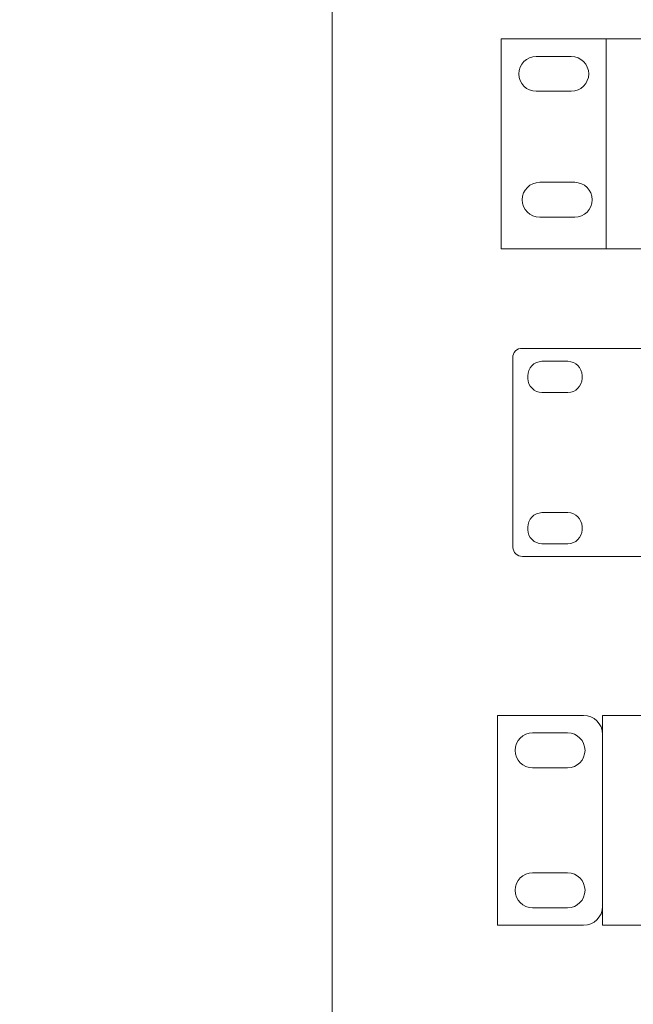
# Model space of a CAD drawing. Header units: millimetres. Extents: x 83969 to 164243, y -22860 to 4849.
# Tile 56 of 156: x 163453.32 to 163459.08, y -21449.49 to -21440.23. Entities that reach past the tile are written whole.
import ezdxf

# ---------------------------------------------------------------- set-up
doc = ezdxf.new("R2010")
doc.units = ezdxf.units.MM
doc.layers.get('0').update_dxf_attribs({"color": 251, "lineweight": 0})
doc.layers.add('! GB Opis', color=7, linetype='Continuous')
doc.layers.add('00 CCTV IP - MIWI', color=10, linetype='Continuous')

# ---------------------------------------------------------------- blocks, each defined once
blk = doc.blocks.new('zw$A05')
at = {"layer": '00 CCTV IP - MIWI', "color": 234, "lineweight": 0}
for points in [[(-676.8, -1117.6), (-676.8, -1117.6), (-676.8, -1117.6), (-676.8, -1117.6), (11479.6, -1117.6), (11479.6, -1117.6), (11479.6, -1117.6, 0.41425), (11530.4, -1066.8), (11530.4, -1066.8), (11530.4, -50.8, 0.414021), (11479.6, 0), (11479.6, 0), (-676.8, 0, 0.457803), (-727.6, -50.8), (-727.6, -50.8), (-727.6, -1069.3, 0.414214), (-676.8, -1117.6), (-676.8, -1117.6)], [(-571.4, -69.8), (-571.4, -69.8), (-431.7, -69.8, -0.401538), (-355.5, -146), (-355.5, -146), (-355.5, -161.3, -0.401538), (-431.7, -237.5), (-431.7, -237.5), (-571.4, -237.5, -0.401538), (-647.6, -161.3), (-647.6, -161.3), (-647.6, -148.6, -0.409645), (-571.4, -69.8), (-571.4, -69.8)], [(-571.4, -882.6), (-571.4, -882.6), (-431.7, -882.6, -0.401538), (-355.5, -958.8), (-355.5, -958.8), (-355.5, -974.1, -0.401538), (-431.7, -1050.3), (-431.7, -1050.3), (-571.4, -1050.3, -0.401538), (-647.6, -974.1), (-647.6, -974.1), (-647.6, -961.4, -0.409645), (-571.4, -882.6), (-571.4, -882.6)]]:
    blk.add_lwpolyline(points, format="xyb", dxfattribs=at)
blk = doc.blocks.new('Panel modularny_24_port_1U')
at = {"color": 0}
for p, q in [((48.895, 4.445), (0, 4.445)), ((0, 4.445), (0, 0)), ((2.222, 4.445), (2.222, 0)), ((0.741, 4.075), (1.482, 4.075)), ((0.741, 3.334), (1.482, 3.334)), ((0.815, 1.408), (1.556, 1.408)), ((0.815, 0.667), (1.556, 0.667)), ((0, 0), (48.895, 0))]:
    blk.add_line(p, q, dxfattribs=at)
for centre, start, end in [((0.741, 3.704), 90, 270), ((1.482, 3.704), 270, 90), ((0.815, 1.037), 90, 270), ((1.556, 1.037), 270, 90)]:
    blk.add_arc(centre, 0.37, start, end, dxfattribs=at)
blk = doc.blocks.new('Panel QuickNet na 4 sloty_1U')
at = {"color": 0}
for p, q in [((0, 4.445), (0, 0)), ((0, 4.445), (1.822, 4.445)), ((46.672, 4.445), (2.222, 4.443)), ((2.222, 4.443), (2.222, 0)), ((0.741, 4.075), (1.482, 4.075)), ((2.222, 4.045), (2.222, 0.4)), ((0.741, 3.334), (1.482, 3.334)), ((0.741, 1.111), (1.482, 1.111)), ((0.741, 0.37), (1.482, 0.37)), ((0, 0), (1.822, 0)), ((2.222, 0), (46.672, 0))]:
    blk.add_line(p, q, dxfattribs=at)
for centre, radius, start, end in [((1.822, 4.045), 0.4, 0, 90), ((0.741, 3.704), 0.37, 90, 270), ((1.482, 3.704), 0.37, 270, 90), ((0.741, 0.741), 0.37, 90, 270), ((1.482, 0.741), 0.37, 270, 90), ((1.822, 0.4), 0.4, 270, 0)]:
    blk.add_arc(centre, radius, start, end, dxfattribs=at)

msp = doc.modelspace()

# ---------------------------------------------------------------- linework, layer by layer
for points in [[(163402.4253, -21431.4579), (163456.253, -21431.4579), (163456.253, -21467.6305), (163402.4253, -21467.6305)], [(163456.253, -21431.4579), (163510.0806, -21431.4579), (163510.0806, -21467.6305), (163456.253, -21467.6305)]]:
    msp.add_lwpolyline(points, close=True)

# ---------------------------------------------------------------- block references
at = {"layer": '! GB Opis', "xscale": 0.00175, "yscale": 0.00175, "zscale": 0.00175}
msp.add_blockref('zw$A05', (163459.2259, -21443.3222), dxfattribs=at)
at = {"xscale": 0.4438665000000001, "yscale": 0.4438665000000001, "zscale": 0.4438665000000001}
for name, p in [('Panel modularny_24_port_1U', (163457.8431, -21442.3861)), ('Panel QuickNet na 4 sloty_1U', (163457.8085, -21448.7458))]:
    msp.add_blockref(name, p, dxfattribs=at)

doc.saveas('drawing.dxf')
